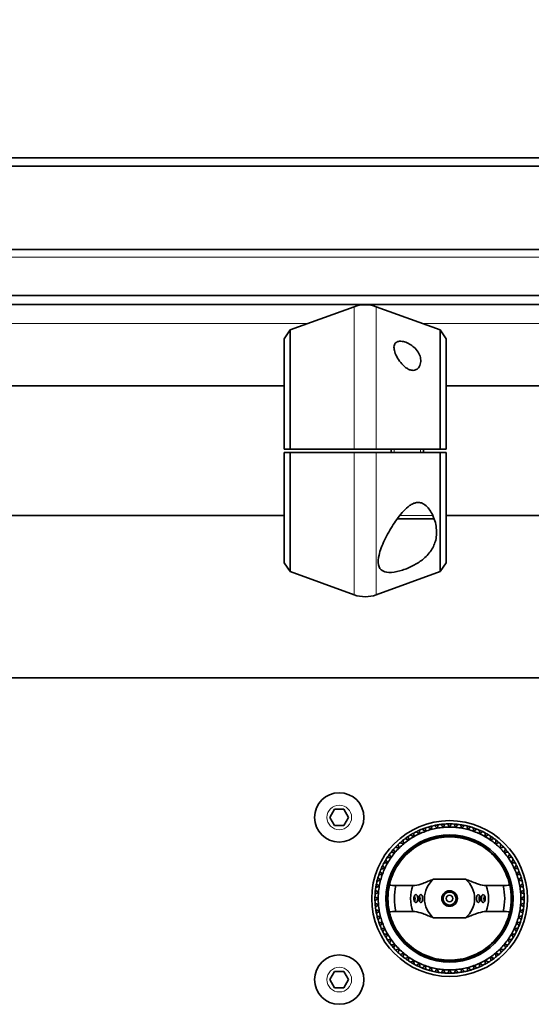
# Model space of a CAD drawing. Header units: millimetres. Extents: x 0 to 7128, y 0 to 5040.
# Tile 17 of 215: x 1300 to 1379, y 404 to 556. Entities that reach past the tile are written whole.
import ezdxf

# ---------------------------------------------------------------- set-up
doc = ezdxf.new("R2010")
doc.units = ezdxf.units.MM
doc.header["$LTSCALE"] = 12
for name, color, linetype, lineweight, true_color in [('Filettatura(ISO)', 3, 'Continuous', 9, 0x00ff00), ('Quote(ISO)', 7, 'Continuous', 25, 0x80ff00), ('Spigoli tangenti visibili(ISO)', 7, 'Continuous', 15, 0x00803f)]:
    doc.layers.add(name, color=color, linetype=linetype, lineweight=lineweight, true_color=true_color)
doc.layers.add('Spigoli visibili(ISO)', color=7, linetype='Continuous', lineweight=35)
doc.styles.add('Corrente-BSI', font='arial.ttf')
doc.dimstyles.new('DEFAULT-ISO', dxfattribs={"dimscale": 12, "dimtxt": 3.5, "dimasz": 2.5, "dimexe": 1, "dimexo": 1, "dimgap": 0.762, "dimtad": 1, "dimtoh": 1, "dimrnd": 1e-08, "dimtxsty": 'Corrente-BSI', "dimcen": 0.09, "dimdle": 10, "dimclrd": 7, "dimclre": 7, "dimclrt": 7, "dimazin": 2, "dimtfac": 0.571429, "dimtmove": 0, "dimatfit": 3, "dimfxl": 1, "dimtolj": 1, "dimlwd": 5, "dimlwe": 5, "dimarcsym": 0})

# ---------------------------------------------------------------- blocks, each defined once
blk = doc.blocks.new('*D36')
at = {"layer": 'Defpoints', "color": 0, "linetype": 'Continuous', "transparency": 16777216}
for p in [(765.93, 644.2), (2265.93, 432.2), (765.93, 420.2)]:
    blk.add_point(p, dxfattribs=at)
at = {"layer": 'Quote(ISO)', "color": 7, "linetype": 'Continuous', "lineweight": 5, "transparency": 16777216}
for p, q in [((765.93, 432.2), (765.93, 656.2)), ((2265.93, 444.2), (2265.93, 656.2)), ((2235.93, 644.2), (795.93, 644.2))]:
    blk.add_line(p, q, dxfattribs=at)
at = {"layer": 'Quote(ISO)', "color": 7, "linetype": 'Continuous', "transparency": 16777216}
for points in [[(795.93, 649.2), (795.93, 639.2), (765.93, 644.2)], [(2235.93, 649.2), (2235.93, 639.2), (2265.93, 644.2)]]:
    blk.add_solid(points, dxfattribs=at)
at = {"layer": 'Quote(ISO)', "color": 7, "linetype": 'Continuous', "lineweight": 9, "transparency": 16777216, "insert": (1455.26, 696.23), "char_height": 42, "attachment_point": 1, "style": 'Corrente-BSI'}
blk.add_mtext('\\A1;1500', dxfattribs=at)
blk = doc.blocks.new('*D37')
at = {"layer": 'Defpoints', "color": 0, "linetype": 'Continuous', "transparency": 16777216}
for p in [(693.93, 729.58), (693.93, 501.7), (2337.93, 501.7)]:
    blk.add_point(p, dxfattribs=at)
at = {"layer": 'Quote(ISO)', "color": 7, "linetype": 'Continuous', "lineweight": 5, "transparency": 16777216}
for p, q in [((693.93, 513.7), (693.93, 741.58)), ((2337.93, 513.7), (2337.93, 741.58)), ((2307.93, 729.58), (723.93, 729.58))]:
    blk.add_line(p, q, dxfattribs=at)
at = {"layer": 'Quote(ISO)', "color": 7, "linetype": 'Continuous', "transparency": 16777216}
for points in [[(723.93, 734.58), (723.93, 724.58), (693.93, 729.58)], [(2307.93, 734.58), (2307.93, 724.58), (2337.93, 729.58)]]:
    blk.add_solid(points, dxfattribs=at)
at = {"layer": 'Quote(ISO)', "color": 7, "linetype": 'Continuous', "lineweight": 9, "transparency": 16777216, "insert": (1144.34, 782.16), "char_height": 42, "attachment_point": 1, "style": 'Corrente-BSI'}
blk.add_mtext('\\A1;\\fArial|b0|i0;1644 - Max Sheet/Coil Room', dxfattribs=at)

msp = doc.modelspace()

# ---------------------------------------------------------------- linework, layer by layer
at = {"layer": 'Filettatura(ISO)'}
for p, q in [((1357.404, 489.447), (1357.404, 488.947)), ((1361.447, 488.947), (1361.447, 489.447))]:
    msp.add_line(p, q, dxfattribs=at)
at = {"layer": 'Spigoli tangenti visibili(ISO)'}
for p, q in [((2355.926, 519.026), (675.926, 519.026)), ((1351.216, 489.447), (1351.216, 511.396)), ((1354.636, 489.447), (1354.636, 511.396)), ((1344.106, 508.808), (1259.745, 508.808)), ((1446.106, 508.808), (1361.745, 508.808)), ((1351.216, 466.999), (1351.216, 488.947)), ((1354.636, 466.999), (1354.636, 488.947)), ((1358.235, 479.197), (1363.361, 479.197))]:
    msp.add_line(p, q, dxfattribs=at)
for centre in [(1348.926, 432.697), (1348.926, 407.697)]:
    msp.add_circle(centre, 1.9, dxfattribs=at)
at = {"layer": 'Spigoli visibili(ISO)'}
for p, q in [((2423.926, 534.352), (607.926, 534.352)), ((2423.926, 533.056), (607.926, 533.056)), ((675.926, 520.197), (2355.926, 520.197)), ((2353.926, 513.126), (677.926, 513.126)), ((2337.926, 511.712), (693.926, 511.712)), ((1341.365, 507.81), (1351.216, 511.396)), ((1364.486, 507.81), (1354.636, 511.396)), ((1340.426, 506.468), (1341.365, 507.81)), ((1341.365, 507.81), (1341.365, 489.447)), ((1364.486, 489.447), (1364.486, 507.81)), ((1365.426, 506.468), (1364.486, 507.81)), ((1340.426, 489.447), (1340.426, 506.468)), ((1365.426, 506.468), (1365.426, 489.447)), ((1340.426, 499.197), (1263.426, 499.197)), ((1442.426, 499.197), (1365.426, 499.197)), ((1340.426, 489.447), (1341.365, 489.447)), ((1341.365, 488.947), (1340.426, 488.947)), ((1340.426, 471.926), (1340.426, 488.947)), ((1341.365, 488.947), (1341.365, 470.584)), ((1351.216, 489.447), (1354.636, 489.447)), ((1354.636, 488.947), (1351.216, 488.947)), ((1356.926, 488.947), (1356.926, 489.447)), ((1361.926, 488.947), (1361.926, 489.447)), ((1364.486, 489.447), (1365.426, 489.447)), ((1365.426, 488.947), (1364.486, 488.947)), ((1364.486, 470.584), (1364.486, 488.947)), ((1365.426, 488.947), (1365.426, 471.926)), ((1340.426, 479.197), (1263.426, 479.197)), ((1363.176, 478.697), (1357.856, 478.697)), ((1442.426, 479.197), (1365.426, 479.197)), ((1340.426, 471.926), (1341.365, 470.584)), ((1365.426, 471.926), (1364.486, 470.584)), ((1341.365, 470.584), (1351.216, 466.999)), ((1364.486, 470.584), (1354.636, 466.999)), ((712.926, 454.185), (1486.926, 454.185)), ((1347.482, 432.697), (1348.204, 433.947)), ((1348.204, 433.947), (1349.647, 433.947)), ((1349.647, 433.947), (1350.369, 432.697)), ((1348.204, 431.447), (1347.482, 432.697)), ((1350.369, 432.697), (1349.647, 431.447)), ((1349.647, 431.447), (1348.204, 431.447)), ((1360.269, 422.197), (1357.664, 422.197)), ((1368.39, 423.173), (1363.462, 423.173)), ((1374.187, 422.197), (1371.583, 422.197)), ((1357.664, 418.197), (1360.269, 418.197)), ((1371.583, 418.197), (1374.187, 418.197)), ((1363.462, 417.221), (1368.39, 417.221)), ((1347.482, 407.697), (1348.204, 408.947)), ((1348.204, 408.947), (1349.647, 408.947)), ((1349.647, 408.947), (1350.369, 407.697)), ((1348.204, 406.447), (1347.482, 407.697)), ((1350.369, 407.697), (1349.647, 406.447)), ((1349.647, 406.447), (1348.204, 406.447))]:
    msp.add_line(p, q, dxfattribs=at)
for centre, radius in [((1348.926, 432.697), 3.8), ((1365.926, 420.197), 12), ((1365.926, 420.197), 9.8), ((1365.926, 420.197), 9.6), ((1365.926, 420.197), 1.2), ((1365.926, 420.197), 1.002), ((1365.926, 420.197), 1), ((1365.926, 420.197), 0.5), ((1348.926, 407.697), 3.8)]:
    msp.add_circle(centre, radius, dxfattribs=at)
for centre, radius, start, end in [((1352.926, 506.697), 5, 70, 110), ((1363.176, 479.197), 0.5, 270, 312.44414), ((1352.926, 471.697), 5, 250, 290), ((1365.926, 420.197), 11.5, 108.65107, 111.59585), ((1365.926, 420.197), 11.5, 106.59585, 108.65107), ((1365.926, 420.197), 11.5, 103.65107, 106.59585), ((1365.926, 420.197), 11, 100, 105), ((1365.926, 420.197), 11.5, 101.59585, 103.65107), ((1365.926, 420.197), 11.5, 98.65107, 101.59585), ((1365.926, 420.197), 11, 95, 100), ((1365.926, 420.197), 11.5, 96.59585, 98.65107), ((1365.926, 420.197), 11.5, 93.65107, 96.59585), ((1365.926, 420.197), 11, 90, 95), ((1365.926, 420.197), 11.5, 91.59585, 93.65107), ((1365.926, 420.197), 11.5, 88.65107, 91.59585), ((1365.926, 420.197), 11, 85, 90), ((1365.926, 420.197), 11.5, 86.59585, 88.65107), ((1365.926, 420.197), 11.5, 83.65107, 86.59585), ((1365.926, 420.197), 11, 80, 85), ((1365.926, 420.197), 11.5, 81.59585, 83.65107), ((1365.926, 420.197), 11.5, 78.65107, 81.59585), ((1365.926, 420.197), 11, 75, 80), ((1365.926, 420.197), 11.5, 76.59585, 78.65107), ((1365.926, 420.197), 11.5, 73.65107, 76.59585), ((1365.926, 420.197), 11.5, 71.59585, 73.65107), ((1365.926, 420.197), 11.5, 68.65107, 71.59585), ((1365.926, 420.197), 11.5, 66.59585, 68.65107), ((1365.926, 420.197), 11.5, 126.59585, 128.65107), ((1365.926, 420.197), 11.5, 123.65107, 126.59585), ((1365.926, 420.197), 11.5, 121.59585, 123.65107), ((1365.926, 420.197), 11, 120, 125), ((1365.926, 420.197), 11.5, 118.65107, 121.59585), ((1365.926, 420.197), 11.5, 116.59585, 118.65107), ((1365.926, 420.197), 11, 115, 120), ((1365.926, 420.197), 11.5, 113.65107, 116.59585), ((1365.926, 420.197), 11, 110, 115), ((1365.926, 420.197), 11.5, 111.59585, 113.65107), ((1365.926, 420.197), 11, 105, 110), ((1365.926, 420.197), 11, 70, 75), ((1365.926, 420.197), 11, 65, 70), ((1365.926, 420.197), 11.5, 63.65107, 66.59585), ((1365.926, 420.197), 11, 60, 65), ((1365.926, 420.197), 11.5, 61.59585, 63.65107), ((1365.926, 420.197), 11.5, 58.65107, 61.59585), ((1365.926, 420.197), 11, 55, 60), ((1365.926, 420.197), 11.5, 56.59585, 58.65107), ((1365.926, 420.197), 11.5, 53.65107, 56.59585), ((1365.926, 420.197), 11.5, 51.59585, 53.65107), ((1365.926, 420.197), 11.5, 136.59585, 138.65107), ((1365.926, 420.197), 11, 135, 140), ((1365.926, 420.197), 11.5, 133.65107, 136.59585), ((1365.926, 420.197), 11.5, 131.59585, 133.65107), ((1365.926, 420.197), 11, 130, 135), ((1365.926, 420.197), 11.5, 128.65107, 131.59585), ((1365.926, 420.197), 11, 125, 130), ((1365.926, 420.197), 11, 50, 55), ((1365.926, 420.197), 11, 45, 50), ((1365.926, 420.197), 11.5, 48.65107, 51.59585), ((1365.926, 420.197), 11.5, 46.59585, 48.65107), ((1365.926, 420.197), 11, 40, 45), ((1365.926, 420.197), 11.5, 43.65107, 46.59585), ((1365.926, 420.197), 11.5, 41.59585, 43.65107), ((1365.926, 420.197), 11.5, 146.59585, 148.65107), ((1365.926, 420.197), 11.5, 143.65107, 146.59585), ((1365.926, 420.197), 11, 145, 150), ((1365.926, 420.197), 11.5, 141.59585, 143.65107), ((1365.926, 420.197), 11.5, 138.65107, 141.59585), ((1365.926, 420.197), 11, 140, 145), ((1365.926, 420.197), 11, 35, 40), ((1365.926, 420.197), 11.5, 38.65107, 41.59585), ((1365.926, 420.197), 11.5, 36.59585, 38.65107), ((1365.926, 420.197), 11, 30, 35), ((1365.926, 420.197), 11.5, 33.65107, 36.59585), ((1365.926, 420.197), 11.5, 31.59585, 33.65107), ((1365.926, 420.197), 11.5, 153.65107, 156.59585), ((1365.926, 420.197), 11, 155, 160), ((1365.926, 420.197), 11.5, 151.59585, 153.65107), ((1365.926, 420.197), 11.5, 148.65107, 151.59585), ((1365.926, 420.197), 11, 150, 155), ((1365.926, 420.197), 11, 25, 30), ((1365.926, 420.197), 11.5, 28.65107, 31.59585), ((1365.926, 420.197), 11, 20, 25), ((1365.926, 420.197), 11.5, 26.59585, 28.65107), ((1365.926, 420.197), 11.5, 23.65107, 26.59585), ((1365.926, 420.197), 11.5, 163.65107, 166.59585), ((1365.926, 420.197), 11.5, 161.59585, 163.65107), ((1365.926, 420.197), 11.5, 158.65107, 161.59585), ((1365.926, 420.197), 11.5, 156.59585, 158.65107), ((1365.926, 420.197), 11, 160, 165), ((1365.926, 420.197), 11, 15, 20), ((1365.926, 420.197), 11.5, 21.59585, 23.65107), ((1365.926, 420.197), 11.5, 18.65107, 21.59585), ((1365.926, 420.197), 11.5, 16.59585, 18.65107), ((1365.926, 420.197), 11.5, 13.65107, 16.59585), ((1365.926, 420.197), 11.5, 171.59585, 173.65107), ((1365.926, 420.197), 11.5, 168.65107, 171.59585), ((1365.926, 420.197), 11.5, 166.59585, 168.65107), ((1365.926, 420.197), 11, 170, 175), ((1365.926, 420.197), 11, 165, 170), ((1365.926, 420.197), 9.5, 167.43334, 192.56666), ((1365.926, 420.197), 8.5, 166.39104, 193.60896), ((1365.926, 420.197), 6, 160.52878, 199.47122), ((1365.926, 420.197), 3.864, 129.62128, 230.37872), ((1365.926, 420.197), 3.864, 309.62128, 50.37872), ((1365.926, 420.197), 6, 340.52878, 19.47122), ((1365.926, 420.197), 8.5, 346.39104, 13.60896), ((1365.926, 420.197), 9.5, 347.43334, 12.56666), ((1365.926, 420.197), 11, 10, 15), ((1365.926, 420.197), 11, 5, 10), ((1365.926, 420.197), 11.5, 11.59585, 13.65107), ((1365.926, 420.197), 11.5, 8.65107, 11.59585), ((1365.926, 420.197), 11.5, 6.59585, 8.65107), ((1365.926, 420.197), 11.5, 178.65107, 181.59585), ((1365.926, 420.197), 11.5, 176.59585, 178.65107), ((1365.926, 420.197), 11.5, 173.65107, 176.59585), ((1365.926, 420.197), 11, 175, 180), ((1365.926, 420.197), 11, 0, 5), ((1365.926, 420.197), 11.5, 3.65107, 6.59585), ((1365.926, 420.197), 11.5, 1.59585, 3.65107), ((1365.926, 420.197), 11.5, 358.65107, 1.59585), ((1365.926, 420.197), 11.5, 181.59585, 183.65107), ((1365.926, 420.197), 11.5, 183.65107, 186.59585), ((1365.926, 420.197), 11.5, 186.59585, 188.65107), ((1365.926, 420.197), 11, 180, 185), ((1365.926, 420.197), 11, 185, 190), ((1365.926, 420.197), 11, 350, 355), ((1365.926, 420.197), 11, 355, 0), ((1365.926, 420.197), 11.5, 351.59585, 353.65107), ((1365.926, 420.197), 11.5, 353.65107, 356.59585), ((1365.926, 420.197), 11.5, 356.59585, 358.65107), ((1365.926, 420.197), 11.5, 188.65107, 191.59585), ((1365.926, 420.197), 11.5, 191.59585, 193.65107), ((1365.926, 420.197), 11.5, 193.65107, 196.59585), ((1365.926, 420.197), 11, 190, 195), ((1365.926, 420.197), 11, 195, 200), ((1365.926, 420.197), 11, 340, 345), ((1365.926, 420.197), 11, 345, 350), ((1365.926, 420.197), 11.5, 343.65107, 346.59585), ((1365.926, 420.197), 11.5, 346.59585, 348.65107), ((1365.926, 420.197), 11.5, 348.65107, 351.59585), ((1365.926, 420.197), 11.5, 196.59585, 198.65107), ((1365.926, 420.197), 11.5, 198.65107, 201.59585), ((1365.926, 420.197), 11.5, 201.59585, 203.65107), ((1365.926, 420.197), 11, 200, 205), ((1365.926, 420.197), 11, 335, 340), ((1365.926, 420.197), 11.5, 336.59585, 338.65107), ((1365.926, 420.197), 11.5, 338.65107, 341.59585), ((1365.926, 420.197), 11.5, 341.59585, 343.65107), ((1365.926, 420.197), 11.5, 203.65107, 206.59585), ((1365.926, 420.197), 11.5, 206.59585, 208.65107), ((1365.926, 420.197), 11.5, 208.65107, 211.59585), ((1365.926, 420.197), 11, 205, 210), ((1365.926, 420.197), 11, 210, 215), ((1365.926, 420.197), 11, 325, 330), ((1365.926, 420.197), 11, 330, 335), ((1365.926, 420.197), 11.5, 326.59585, 328.65107), ((1365.926, 420.197), 11.5, 328.65107, 331.59585), ((1365.926, 420.197), 11.5, 331.59585, 333.65107), ((1365.926, 420.197), 11.5, 333.65107, 336.59585), ((1365.926, 420.197), 11.5, 211.59585, 213.65107), ((1365.926, 420.197), 11.5, 213.65107, 216.59585), ((1365.926, 420.197), 11.5, 216.59585, 218.65107), ((1365.926, 420.197), 11, 215, 220), ((1365.926, 420.197), 11.5, 218.65107, 221.59585), ((1365.926, 420.197), 11, 220, 225), ((1365.926, 420.197), 11, 315, 320), ((1365.926, 420.197), 11, 320, 325), ((1365.926, 420.197), 11.5, 318.65107, 321.59585), ((1365.926, 420.197), 11.5, 321.59585, 323.65107), ((1365.926, 420.197), 11.5, 323.65107, 326.59585), ((1365.926, 420.197), 11.5, 221.59585, 223.65107), ((1365.926, 420.197), 11.5, 223.65107, 226.59585), ((1365.926, 420.197), 11.5, 226.59585, 228.65107), ((1365.926, 420.197), 11, 225, 230), ((1365.926, 420.197), 11.5, 228.65107, 231.59585), ((1365.926, 420.197), 11.5, 231.59585, 233.65107), ((1365.926, 420.197), 11, 230, 235), ((1365.926, 420.197), 11, 235, 240), ((1365.926, 420.197), 11, 300, 305), ((1365.926, 420.197), 11, 305, 310), ((1365.926, 420.197), 11.5, 306.59585, 308.65107), ((1365.926, 420.197), 11, 310, 315), ((1365.926, 420.197), 11.5, 308.65107, 311.59585), ((1365.926, 420.197), 11.5, 311.59585, 313.65107), ((1365.926, 420.197), 11.5, 313.65107, 316.59585), ((1365.926, 420.197), 11.5, 316.59585, 318.65107), ((1365.926, 420.197), 11.5, 233.65107, 236.59585), ((1365.926, 420.197), 11.5, 236.59585, 238.65107), ((1365.926, 420.197), 11.5, 238.65107, 241.59585), ((1365.926, 420.197), 11, 240, 245), ((1365.926, 420.197), 11.5, 241.59585, 243.65107), ((1365.926, 420.197), 11.5, 243.65107, 246.59585), ((1365.926, 420.197), 11, 245, 250), ((1365.926, 420.197), 11, 250, 255), ((1365.926, 420.197), 11, 285, 290), ((1365.926, 420.197), 11, 290, 295), ((1365.926, 420.197), 11.5, 291.59585, 293.65107), ((1365.926, 420.197), 11.5, 293.65107, 296.59585), ((1365.926, 420.197), 11, 295, 300), ((1365.926, 420.197), 11.5, 296.59585, 298.65107), ((1365.926, 420.197), 11.5, 298.65107, 301.59585), ((1365.926, 420.197), 11.5, 301.59585, 303.65107), ((1365.926, 420.197), 11.5, 303.65107, 306.59585), ((1365.926, 420.197), 11.5, 246.59585, 248.65107), ((1365.926, 420.197), 11.5, 248.65107, 251.59585), ((1365.926, 420.197), 11.5, 251.59585, 253.65107), ((1365.926, 420.197), 11.5, 253.65107, 256.59585), ((1365.926, 420.197), 11, 255, 260), ((1365.926, 420.197), 11.5, 256.59585, 258.65107), ((1365.926, 420.197), 11.5, 258.65107, 261.59585), ((1365.926, 420.197), 11, 260, 265), ((1365.926, 420.197), 11.5, 261.59585, 263.65107), ((1365.926, 420.197), 11.5, 263.65107, 266.59585), ((1365.926, 420.197), 11, 265, 270), ((1365.926, 420.197), 11.5, 266.59585, 268.65107), ((1365.926, 420.197), 11.5, 268.65107, 271.59585), ((1365.926, 420.197), 11, 270, 275), ((1365.926, 420.197), 11.5, 271.59585, 273.65107), ((1365.926, 420.197), 11.5, 273.65107, 276.59585), ((1365.926, 420.197), 11, 275, 280), ((1365.926, 420.197), 11.5, 276.59585, 278.65107), ((1365.926, 420.197), 11.5, 278.65107, 281.59585), ((1365.926, 420.197), 11, 280, 285), ((1365.926, 420.197), 11.5, 281.59585, 283.65107), ((1365.926, 420.197), 11.5, 283.65107, 286.59585), ((1365.926, 420.197), 11.5, 286.59585, 288.65107), ((1365.926, 420.197), 11.5, 288.65107, 291.59585)]:
    msp.add_arc(centre, radius, start, end, dxfattribs=at)
for centre, major_axis, start_param, end_param in [((1360.319, 420.197), (0, 0.6), 3.9164269, 5.508351), ((1361.073, 420.197), (0, 0.6), 3.9113232, 5.5134547), ((1370.778, 420.197), (0, -0.6), 3.9113232, 5.5134547), ((1371.533, 420.197), (0, -0.6), 3.9164269, 5.508351)]:
    msp.add_ellipse(centre, major_axis=major_axis, ratio=0.5, start_param=start_param, end_param=end_param, dxfattribs=at)
for points, knots in [([(1358.998, 505.97), (1359.252, 505.895), (1359.519, 505.779), (1360.013, 505.496), (1360.241, 505.329), (1360.684, 504.94), (1360.91, 504.677), (1361.253, 504.129), (1361.369, 503.843), (1361.495, 503.305), (1361.513, 503.009), (1361.417, 502.445), (1361.306, 502.179), (1361.009, 501.837), (1360.848, 501.714), (1360.555, 501.614), (1360.449, 501.593), (1360.227, 501.585), (1360.111, 501.597), (1359.84, 501.657), (1359.686, 501.717), (1359.388, 501.872), (1359.245, 501.967), (1358.835, 502.285), (1358.591, 502.541), (1358.159, 503.071), (1357.946, 503.395), (1357.609, 504.04), (1357.486, 504.36), (1357.364, 504.883), (1357.34, 505.133), (1357.413, 505.569), (1357.51, 505.756), (1357.809, 505.987), (1358.003, 506.058), (1358.468, 506.087), (1358.739, 506.047), (1358.998, 505.97)], [0, 0, 0, 0, 0.0810331, 0.0810331, 0.1620661, 0.1620661, 0.2726089, 0.2726089, 0.3831517, 0.3831517, 0.4971754, 0.4971754, 0.6111992, 0.6111992, 0.6843633, 0.6843633, 0.7209453, 0.7209453, 0.7575274, 0.7575274, 0.8076588, 0.8076588, 0.8577902, 0.8577902, 0.9580531, 0.9580531, 1.076256, 1.076256, 1.194459, 1.194459, 1.2946831, 1.2946831, 1.3949073, 1.3949073, 1.4775324, 1.4775324, 1.5601574, 1.5601574, 1.5601574, 1.5601574]), ([(1358.681, 470.808), (1358.107, 470.623), (1357.5, 470.49), (1356.438, 470.427), (1355.984, 470.501), (1355.28, 470.868), (1355.053, 471.208), (1354.882, 472.076), (1354.937, 472.605), (1355.219, 473.805), (1355.518, 474.594), (1356.293, 476.224), (1356.766, 477.063), (1357.71, 478.524), (1358.248, 479.272), (1359.136, 480.222), (1359.443, 480.508), (1359.934, 480.855), (1360.103, 480.957), (1360.459, 481.121), (1360.646, 481.184), (1361.041, 481.242), (1361.246, 481.236), (1361.629, 481.148), (1361.809, 481.068), (1362.441, 480.686), (1362.841, 480.164), (1363.475, 479.055), (1363.729, 478.309), (1363.968, 476.83), (1363.946, 476.096), (1363.668, 474.91), (1363.436, 474.351), (1362.734, 473.308), (1362.264, 472.822), (1361.333, 472.089), (1360.841, 471.771), (1359.781, 471.217), (1359.214, 470.981), (1358.681, 470.808)], [0, 0, 0, 0, 0.1832497, 0.1832497, 0.3664995, 0.3664995, 0.5839853, 0.5839853, 0.8014712, 0.8014712, 1.0856729, 1.0856729, 1.3698745, 1.3698745, 1.6301332, 1.6301332, 1.7602625, 1.7602625, 1.8253271, 1.8253271, 1.8903918, 1.8903918, 1.9515842, 1.9515842, 2.0127765, 2.0127765, 2.2083595, 2.2083595, 2.4815171, 2.4815171, 2.7546748, 2.7546748, 2.9771542, 2.9771542, 3.1996335, 3.1996335, 3.3698741, 3.3698741, 3.5401146, 3.5401146, 3.5401146, 3.5401146]), ([(1356.653, 422.264), (1356.676, 422.377), (1356.732, 422.619), (1356.923, 423.241), (1357.032, 423.558), (1357.334, 424.269), (1357.527, 424.662), (1357.99, 425.437), (1358.278, 425.858), (1358.956, 426.674), (1359.347, 427.07), (1360.54, 428.094), (1361.535, 428.699), (1363.688, 429.501), (1364.846, 429.697), (1367.006, 429.697), (1368.164, 429.501), (1370.317, 428.699), (1371.312, 428.094), (1372.505, 427.07), (1372.896, 426.674), (1373.574, 425.858), (1373.862, 425.437), (1374.324, 424.662), (1374.518, 424.269), (1374.82, 423.558), (1374.929, 423.241), (1375.12, 422.619), (1375.176, 422.377), (1375.198, 422.264)], [-3.1800104, -3.1800104, -3.1800104, -3.1800104, -2.9412019, -2.9412019, -2.7722649, -2.7722649, -2.603328, -2.603328, -2.4454528, -2.4454528, -2.2875777, -2.2875777, -1.9635578, -1.9635578, -1.6395379, -1.6395379, -1.315518, -1.315518, -0.9914981, -0.9914981, -0.833623, -0.833623, -0.6757478, -0.6757478, -0.5068109, -0.5068109, -0.3378739, -0.3378739, -0.0990654, -0.0990654, -0.0990654, -0.0990654]), ([(1363.462, 423.173), (1363.169, 423.068), (1362.884, 422.954), (1362.36, 422.742), (1362.042, 422.612), (1361.376, 422.369), (1360.961, 422.252), (1360.468, 422.202), (1360.367, 422.197), (1360.269, 422.197)], [1.12395818, 1.12395818, 1.12395818, 1.12395818, 1.22444998, 1.22444998, 1.34518755, 1.34518755, 1.5450864, 1.5450864, 1.59742125, 1.59742125, 1.59742125, 1.59742125]), ([(1371.583, 422.197), (1371.484, 422.197), (1371.383, 422.202), (1370.89, 422.252), (1370.475, 422.369), (1369.809, 422.612), (1369.492, 422.742), (1368.967, 422.954), (1368.683, 423.068), (1368.39, 423.173)], [0.14756401, 0.14756401, 0.14756401, 0.14756401, 0.19989885, 0.19989885, 0.3997977, 0.3997977, 0.52053527, 0.52053527, 0.62102707, 0.62102707, 0.62102707, 0.62102707]), ([(1360.752, 420.797), (1360.718, 420.797), (1360.681, 420.785), (1360.604, 420.733), (1360.565, 420.687), (1360.501, 420.58), (1360.473, 420.511), (1360.435, 420.359), (1360.426, 420.275), (1360.426, 420.119), (1360.435, 420.036), (1360.473, 419.883), (1360.501, 419.815), (1360.565, 419.707), (1360.604, 419.662), (1360.687, 419.605), (1360.73, 419.594), (1360.769, 419.598), (1360.805, 419.602), (1360.842, 419.621), (1360.907, 419.686), (1360.935, 419.733), (1360.978, 419.838), (1360.996, 419.904), (1361.02, 420.047), (1361.026, 420.125), (1361.026, 420.27), (1361.02, 420.347), (1360.996, 420.491), (1360.978, 420.556), (1360.935, 420.662), (1360.907, 420.708), (1360.842, 420.774), (1360.805, 420.792), (1360.763, 420.797), (1360.758, 420.797), (1360.752, 420.797)], [-0.18447771, -0.18447771, -0.18447771, -0.18447771, -0.16442208, -0.16442208, -0.14093324, -0.14093324, -0.11744435, -0.11744435, -0.09395546, -0.09395546, -0.07046657, -0.07046657, -0.04697767, -0.04697767, -0.02348884, -0.02348884, 0, 0, 0, 0.02175144, 0.02175144, 0.04350287, 0.04350287, 0.06525228, 0.06525228, 0.08700169, 0.08700169, 0.1087511, 0.1087511, 0.13050051, 0.13050051, 0.15225195, 0.15225195, 0.17400339, 0.17400339, 0.17743659, 0.17743659, 0.17743659, 0.17743659]), ([(1361.506, 420.797), (1361.473, 420.797), (1361.436, 420.786), (1361.359, 420.734), (1361.319, 420.689), (1361.254, 420.582), (1361.225, 420.513), (1361.186, 420.36), (1361.176, 420.276), (1361.176, 420.118), (1361.186, 420.035), (1361.225, 419.882), (1361.254, 419.813), (1361.319, 419.705), (1361.359, 419.66), (1361.444, 419.604), (1361.487, 419.593), (1361.526, 419.599), (1361.562, 419.603), (1361.598, 419.622), (1361.662, 419.688), (1361.689, 419.735), (1361.731, 419.84), (1361.748, 419.906), (1361.77, 420.048), (1361.776, 420.125), (1361.776, 420.269), (1361.77, 420.346), (1361.748, 420.489), (1361.731, 420.554), (1361.689, 420.659), (1361.662, 420.706), (1361.598, 420.772), (1361.562, 420.791), (1361.52, 420.797), (1361.513, 420.797), (1361.506, 420.797)], [-0.18513067, -0.18513067, -0.18513067, -0.18513067, -0.16549621, -0.16549621, -0.14185393, -0.14185393, -0.11821159, -0.11821159, -0.09456924, -0.09456924, -0.0709269, -0.0709269, -0.04728456, -0.04728456, -0.02364228, -0.02364228, 0, 0, 0, 0.02161219, 0.02161219, 0.04322439, 0.04322439, 0.0648333, 0.0648333, 0.08644221, 0.08644221, 0.10805112, 0.10805112, 0.12966002, 0.12966002, 0.15127222, 0.15127222, 0.17288441, 0.17288441, 0.17689223, 0.17689223, 0.17689223, 0.17689223]), ([(1370.345, 419.597), (1370.379, 419.597), (1370.415, 419.609), (1370.492, 419.66), (1370.532, 419.705), (1370.598, 419.813), (1370.627, 419.882), (1370.666, 420.035), (1370.676, 420.118), (1370.676, 420.276), (1370.666, 420.36), (1370.627, 420.513), (1370.598, 420.582), (1370.532, 420.689), (1370.492, 420.734), (1370.408, 420.79), (1370.364, 420.801), (1370.325, 420.796), (1370.289, 420.791), (1370.253, 420.772), (1370.19, 420.706), (1370.162, 420.659), (1370.121, 420.554), (1370.104, 420.489), (1370.081, 420.346), (1370.076, 420.269), (1370.076, 420.125), (1370.081, 420.048), (1370.104, 419.906), (1370.121, 419.84), (1370.162, 419.735), (1370.19, 419.688), (1370.253, 419.622), (1370.289, 419.603), (1370.332, 419.598), (1370.338, 419.597), (1370.345, 419.597)], [-0.18513067, -0.18513067, -0.18513067, -0.18513067, -0.16549621, -0.16549621, -0.14185393, -0.14185393, -0.11821159, -0.11821159, -0.09456924, -0.09456924, -0.0709269, -0.0709269, -0.04728456, -0.04728456, -0.02364228, -0.02364228, 0, 0, 0, 0.02161219, 0.02161219, 0.04322439, 0.04322439, 0.0648333, 0.0648333, 0.08644221, 0.08644221, 0.10805112, 0.10805112, 0.12966002, 0.12966002, 0.15127222, 0.15127222, 0.17288441, 0.17288441, 0.17689223, 0.17689223, 0.17689223, 0.17689223]), ([(1371.1, 419.597), (1371.134, 419.597), (1371.171, 419.609), (1371.247, 419.662), (1371.287, 419.707), (1371.35, 419.815), (1371.378, 419.883), (1371.416, 420.036), (1371.426, 420.119), (1371.426, 420.275), (1371.416, 420.359), (1371.378, 420.511), (1371.35, 420.58), (1371.287, 420.687), (1371.247, 420.733), (1371.165, 420.789), (1371.121, 420.801), (1371.082, 420.796), (1371.046, 420.792), (1371.01, 420.774), (1370.945, 420.708), (1370.916, 420.662), (1370.873, 420.556), (1370.855, 420.491), (1370.831, 420.347), (1370.826, 420.27), (1370.826, 420.125), (1370.831, 420.047), (1370.855, 419.904), (1370.873, 419.838), (1370.916, 419.733), (1370.945, 419.686), (1371.01, 419.621), (1371.046, 419.602), (1371.088, 419.598), (1371.094, 419.597), (1371.1, 419.597)], [-0.18447771, -0.18447771, -0.18447771, -0.18447771, -0.16442208, -0.16442208, -0.14093324, -0.14093324, -0.11744435, -0.11744435, -0.09395546, -0.09395546, -0.07046657, -0.07046657, -0.04697767, -0.04697767, -0.02348884, -0.02348884, 0, 0, 0, 0.02175144, 0.02175144, 0.04350287, 0.04350287, 0.06525228, 0.06525228, 0.08700169, 0.08700169, 0.1087511, 0.1087511, 0.13050051, 0.13050051, 0.15225195, 0.15225195, 0.17400339, 0.17400339, 0.17743659, 0.17743659, 0.17743659, 0.17743659]), ([(1356.653, 418.13), (1356.676, 418.017), (1356.732, 417.775), (1356.923, 417.153), (1357.032, 416.836), (1357.334, 416.126), (1357.527, 415.732), (1357.99, 414.957), (1358.278, 414.537), (1358.956, 413.72), (1359.347, 413.325), (1360.54, 412.301), (1361.535, 411.695), (1363.688, 410.893), (1364.846, 410.697), (1367.006, 410.697), (1368.164, 410.893), (1370.317, 411.695), (1371.312, 412.301), (1372.505, 413.325), (1372.896, 413.72), (1373.574, 414.537), (1373.862, 414.957), (1374.324, 415.732), (1374.518, 416.126), (1374.82, 416.836), (1374.929, 417.153), (1375.12, 417.775), (1375.176, 418.017), (1375.198, 418.13)], [0.0990654, 0.0990654, 0.0990654, 0.0990654, 0.3378739, 0.3378739, 0.5068109, 0.5068109, 0.6757478, 0.6757478, 0.833623, 0.833623, 0.9914981, 0.9914981, 1.315518, 1.315518, 1.6395379, 1.6395379, 1.9635578, 1.9635578, 2.2875777, 2.2875777, 2.4454528, 2.4454528, 2.603328, 2.603328, 2.7722649, 2.7722649, 2.9412019, 2.9412019, 3.1800104, 3.1800104, 3.1800104, 3.1800104]), ([(1360.269, 418.197), (1360.367, 418.197), (1360.468, 418.192), (1360.961, 418.143), (1361.376, 418.025), (1362.042, 417.782), (1362.36, 417.653), (1362.884, 417.44), (1363.169, 417.327), (1363.462, 417.221)], [0.14756401, 0.14756401, 0.14756401, 0.14756401, 0.19989885, 0.19989885, 0.3997977, 0.3997977, 0.52053527, 0.52053527, 0.62102707, 0.62102707, 0.62102707, 0.62102707]), ([(1368.39, 417.221), (1368.683, 417.327), (1368.967, 417.44), (1369.492, 417.653), (1369.809, 417.782), (1370.475, 418.025), (1370.89, 418.143), (1371.383, 418.192), (1371.484, 418.197), (1371.583, 418.197)], [1.12395818, 1.12395818, 1.12395818, 1.12395818, 1.22444998, 1.22444998, 1.34518755, 1.34518755, 1.5450864, 1.5450864, 1.59742125, 1.59742125, 1.59742125, 1.59742125])]:
    msp.add_open_spline(points, degree=3, knots=knots, dxfattribs=at)
for points, weights in [([(1341.365, 489.447), (1345.858, 489.447), (1351.216, 489.447)], [1, 1.00388159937, 1]), ([(1351.216, 488.947), (1345.858, 488.947), (1341.365, 488.947)], [1, 1.00388159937, 1]), ([(1354.636, 489.447), (1359.994, 489.447), (1364.486, 489.447)], [1, 1.00388159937, 1]), ([(1364.486, 488.947), (1359.994, 488.947), (1354.636, 488.947)], [1, 1.00388159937, 1]), ([(1362.248, 431.093), (1362.205, 430.807), (1362.164, 430.534)], [1.02783003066, 1.02443298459, 1.02040153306]), ([(1363.079, 430.822), (1362.865, 431.016), (1362.641, 431.218)], [1.02194507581, 1.02622534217, 1.02981488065]), ([(1363.212, 431.372), (1363.144, 431.091), (1363.079, 430.822)], [1.02783003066, 1.02443298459, 1.02040153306]), ([(1364.016, 431.03), (1363.819, 431.241), (1363.614, 431.462)], [1.02194507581, 1.02622534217, 1.02981488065]), ([(1364.196, 431.566), (1364.104, 431.292), (1364.016, 431.03)], [1.02783003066, 1.02443298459, 1.02040153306]), ([(1364.967, 431.155), (1364.79, 431.383), (1364.605, 431.621)], [1.02194507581, 1.02622534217, 1.02981488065]), ([(1365.193, 431.674), (1365.078, 431.409), (1364.967, 431.155)], [1.02783003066, 1.02443298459, 1.02040153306]), ([(1365.926, 431.197), (1365.769, 431.439), (1365.605, 431.693)], [1.02194507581, 1.02622534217, 1.02981488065]), ([(1366.196, 431.694), (1366.058, 431.44), (1365.926, 431.197)], [1.02783003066, 1.02443298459, 1.02040153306]), ([(1366.884, 431.155), (1366.75, 431.41), (1366.609, 431.677)], [1.02194507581, 1.02622534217, 1.02981488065]), ([(1367.197, 431.627), (1367.037, 431.386), (1366.884, 431.155)], [1.02783003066, 1.02443298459, 1.02040153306]), ([(1367.836, 431.03), (1367.724, 431.296), (1367.607, 431.574)], [1.02194507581, 1.02622534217, 1.02981488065]), ([(1368.189, 431.472), (1368.008, 431.246), (1367.836, 431.03)], [1.02783003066, 1.02443298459, 1.02040153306]), ([(1368.773, 430.822), (1368.684, 431.097), (1368.592, 431.384)], [1.02194507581, 1.02622534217, 1.02981488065]), ([(1369.163, 431.232), (1368.963, 431.023), (1368.773, 430.822)], [1.02783003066, 1.02443298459, 1.02040153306]), ([(1369.688, 430.534), (1369.624, 430.815), (1369.557, 431.109)], [1.02194507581, 1.02622534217, 1.02981488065]), ([(1370.112, 430.908), (1369.895, 430.717), (1369.688, 430.534)], [1.02783003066, 1.02443298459, 1.02040153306]), ([(1359.616, 429.208), (1359.349, 429.317), (1359.07, 429.43)], [1.02194507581, 1.02622534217, 1.02981488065]), ([(1359.553, 429.77), (1359.586, 429.483), (1359.616, 429.208)], [1.02783003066, 1.02443298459, 1.02040153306]), ([(1360.426, 429.723), (1360.169, 429.855), (1359.901, 429.992)], [1.02194507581, 1.02622534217, 1.02981488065]), ([(1360.412, 430.289), (1360.419, 430), (1360.426, 429.723)], [1.02783003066, 1.02443298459, 1.02040153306]), ([(1361.277, 430.167), (1361.033, 430.32), (1360.777, 430.48)], [1.02194507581, 1.02622534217, 1.02981488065]), ([(1361.312, 430.731), (1361.294, 430.443), (1361.277, 430.167)], [1.02783003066, 1.02443298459, 1.02040153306]), ([(1362.164, 430.534), (1361.934, 430.708), (1361.693, 430.89)], [1.02194507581, 1.02622534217, 1.02981488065]), ([(1370.575, 430.167), (1370.535, 430.452), (1370.494, 430.751)], [1.02194507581, 1.02622534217, 1.02981488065]), ([(1371.03, 430.502), (1370.797, 430.331), (1370.575, 430.167)], [1.02783003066, 1.02443298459, 1.02040153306]), ([(1371.426, 429.723), (1371.411, 430.012), (1371.396, 430.313)], [1.02194507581, 1.02622534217, 1.02981488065]), ([(1371.909, 430.018), (1371.662, 429.868), (1371.426, 429.723)], [1.02783003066, 1.02443298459, 1.02040153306]), ([(1372.235, 429.208), (1372.246, 429.496), (1372.257, 429.797)], [1.02194507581, 1.02622534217, 1.02981488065]), ([(1372.742, 429.46), (1372.483, 429.331), (1372.235, 429.208)], [1.02783003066, 1.02443298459, 1.02040153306]), ([(1358.148, 427.975), (1357.866, 428.036), (1357.571, 428.099)], [1.02194507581, 1.02622534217, 1.02981488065]), ([(1357.988, 428.518), (1358.069, 428.241), (1358.148, 427.975)], [1.02783003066, 1.02443298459, 1.02040153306]), ([(1358.855, 428.624), (1358.579, 428.709), (1358.291, 428.797)], [1.02194507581, 1.02622534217, 1.02981488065]), ([(1358.743, 429.178), (1358.8, 428.895), (1358.855, 428.624)], [1.02783003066, 1.02443298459, 1.02040153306]), ([(1372.996, 428.624), (1373.032, 428.91), (1373.07, 429.209)], [1.02194507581, 1.02622534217, 1.02981488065]), ([(1373.523, 428.83), (1373.254, 428.725), (1372.996, 428.624)], [1.02783003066, 1.02443298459, 1.02040153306]), ([(1373.704, 427.975), (1373.765, 428.257), (1373.828, 428.552)], [1.02194507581, 1.02622534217, 1.02981488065]), ([(1374.247, 428.135), (1373.969, 428.054), (1373.704, 427.975)], [1.02783003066, 1.02443298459, 1.02040153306]), ([(1356.915, 426.507), (1356.627, 426.517), (1356.325, 426.528)], [1.02194507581, 1.02622534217, 1.02981488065]), ([(1356.663, 427.013), (1356.792, 426.754), (1356.915, 426.507)], [1.02783003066, 1.02443298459, 1.02040153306]), ([(1357.499, 427.268), (1357.213, 427.304), (1356.914, 427.341)], [1.02194507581, 1.02622534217, 1.02981488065]), ([(1357.293, 427.795), (1357.398, 427.525), (1357.499, 427.268)], [1.02783003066, 1.02443298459, 1.02040153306]), ([(1374.352, 427.268), (1374.437, 427.544), (1374.526, 427.832)], [1.02194507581, 1.02622534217, 1.02981488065]), ([(1374.907, 427.38), (1374.623, 427.323), (1374.352, 427.268)], [1.02783003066, 1.02443298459, 1.02040153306]), ([(1374.936, 426.507), (1375.045, 426.774), (1375.159, 427.053)], [1.02194507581, 1.02622534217, 1.02981488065]), ([(1375.499, 426.57), (1375.211, 426.537), (1374.936, 426.507)], [1.02783003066, 1.02443298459, 1.02040153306]), ([(1355.956, 424.846), (1355.671, 424.806), (1355.372, 424.765)], [1.02194507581, 1.02622534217, 1.02981488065]), ([(1355.621, 425.301), (1355.792, 425.069), (1355.956, 424.846)], [1.02783003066, 1.02443298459, 1.02040153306]), ([(1356.399, 425.697), (1356.111, 425.683), (1355.81, 425.668)], [1.02194507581, 1.02622534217, 1.02981488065]), ([(1356.105, 426.18), (1356.255, 425.933), (1356.399, 425.697)], [1.02783003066, 1.02443298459, 1.02040153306]), ([(1375.452, 425.697), (1375.584, 425.954), (1375.721, 426.222)], [1.02194507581, 1.02622534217, 1.02981488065]), ([(1376.018, 425.711), (1375.729, 425.704), (1375.452, 425.697)], [1.02783003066, 1.02443298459, 1.02040153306]), ([(1375.895, 424.846), (1376.049, 425.09), (1376.209, 425.346)], [1.02194507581, 1.02622534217, 1.02981488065]), ([(1376.46, 424.811), (1376.171, 424.829), (1375.895, 424.846)], [1.02783003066, 1.02443298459, 1.02040153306]), ([(1354.891, 423.434), (1355.1, 423.235), (1355.301, 423.044)], [1.02783003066, 1.02443298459, 1.02040153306]), ([(1355.589, 423.959), (1355.308, 423.895), (1355.014, 423.828)], [1.02194507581, 1.02622534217, 1.02981488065]), ([(1355.215, 424.384), (1355.406, 424.167), (1355.589, 423.959)], [1.02783003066, 1.02443298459, 1.02040153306]), ([(1376.262, 423.959), (1376.436, 424.189), (1376.618, 424.43)], [1.02194507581, 1.02622534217, 1.02981488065]), ([(1376.822, 423.875), (1376.536, 423.918), (1376.262, 423.959)], [1.02783003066, 1.02443298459, 1.02040153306]), ([(1376.551, 423.044), (1376.744, 423.258), (1376.947, 423.482)], [1.02194507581, 1.02622534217, 1.02981488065]), ([(1355.093, 422.107), (1354.827, 421.995), (1354.549, 421.878)], [1.02194507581, 1.02622534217, 1.02981488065]), ([(1354.651, 422.46), (1354.877, 422.28), (1355.093, 422.107)], [1.02783003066, 1.02443298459, 1.02040153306]), ([(1355.301, 423.044), (1355.026, 422.956), (1354.739, 422.863)], [1.02194507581, 1.02622534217, 1.02981488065]), ([(1377.101, 422.911), (1376.82, 422.979), (1376.551, 423.044)], [1.02783003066, 1.02443298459, 1.02040153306]), ([(1376.759, 422.107), (1376.97, 422.304), (1377.191, 422.509)], [1.02194507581, 1.02622534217, 1.02981488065]), ([(1377.295, 421.927), (1377.021, 422.019), (1376.759, 422.107)], [1.02783003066, 1.02443298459, 1.02040153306]), ([(1354.429, 420.468), (1354.683, 420.33), (1354.926, 420.197)], [1.02783003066, 1.02443298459, 1.02040153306]), ([(1354.968, 421.156), (1354.713, 421.021), (1354.446, 420.88)], [1.02194507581, 1.02622534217, 1.02981488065]), ([(1354.496, 421.469), (1354.737, 421.309), (1354.968, 421.156)], [1.02783003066, 1.02443298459, 1.02040153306]), ([(1376.884, 421.156), (1377.112, 421.333), (1377.35, 421.518)], [1.02194507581, 1.02622534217, 1.02981488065]), ([(1377.402, 420.93), (1377.137, 421.045), (1376.884, 421.156)], [1.02783003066, 1.02443298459, 1.02040153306]), ([(1376.926, 420.197), (1377.168, 420.354), (1377.421, 420.517)], [1.02194507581, 1.02622534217, 1.02981488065]), ([(1354.926, 420.197), (1354.683, 420.041), (1354.43, 419.877)], [1.02194507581, 1.02622534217, 1.02981488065]), ([(1354.449, 419.465), (1354.714, 419.349), (1354.968, 419.238)], [1.02783003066, 1.02443298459, 1.02040153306]), ([(1354.968, 419.238), (1354.74, 419.061), (1354.502, 418.876)], [1.02194507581, 1.02622534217, 1.02981488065]), ([(1376.884, 419.238), (1377.139, 419.373), (1377.405, 419.514)], [1.02194507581, 1.02622534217, 1.02981488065]), ([(1377.355, 418.925), (1377.114, 419.085), (1376.884, 419.238)], [1.02783003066, 1.02443298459, 1.02040153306]), ([(1377.423, 419.926), (1377.169, 420.065), (1376.926, 420.197)], [1.02783003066, 1.02443298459, 1.02040153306]), ([(1354.557, 418.467), (1354.831, 418.375), (1355.093, 418.287)], [1.02783003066, 1.02443298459, 1.02040153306]), ([(1355.093, 418.287), (1354.881, 418.091), (1354.66, 417.886)], [1.02194507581, 1.02622534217, 1.02981488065]), ([(1354.751, 417.483), (1355.032, 417.415), (1355.301, 417.35)], [1.02783003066, 1.02443298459, 1.02040153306]), ([(1355.301, 417.35), (1355.107, 417.136), (1354.905, 416.913)], [1.02194507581, 1.02622534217, 1.02981488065]), ([(1376.551, 417.35), (1376.825, 417.439), (1377.112, 417.531)], [1.02194507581, 1.02622534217, 1.02981488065]), ([(1376.961, 416.96), (1376.751, 417.159), (1376.551, 417.35)], [1.02783003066, 1.02443298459, 1.02040153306]), ([(1376.759, 418.287), (1377.024, 418.399), (1377.302, 418.516)], [1.02194507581, 1.02622534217, 1.02981488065]), ([(1377.201, 417.934), (1376.975, 418.115), (1376.759, 418.287)], [1.02783003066, 1.02443298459, 1.02040153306]), ([(1355.03, 416.519), (1355.316, 416.476), (1355.589, 416.435)], [1.02783003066, 1.02443298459, 1.02040153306]), ([(1355.589, 416.435), (1355.415, 416.205), (1355.233, 415.965)], [1.02194507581, 1.02622534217, 1.02981488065]), ([(1376.262, 416.435), (1376.544, 416.499), (1376.838, 416.566)], [1.02194507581, 1.02622534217, 1.02981488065]), ([(1376.637, 416.011), (1376.445, 416.228), (1376.262, 416.435)], [1.02783003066, 1.02443298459, 1.02040153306]), ([(1355.392, 415.584), (1355.68, 415.566), (1355.956, 415.548)], [1.02783003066, 1.02443298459, 1.02040153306]), ([(1355.956, 415.548), (1355.803, 415.304), (1355.643, 415.049)], [1.02194507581, 1.02622534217, 1.02981488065]), ([(1355.834, 414.683), (1356.123, 414.69), (1356.399, 414.697)], [1.02783003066, 1.02443298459, 1.02040153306]), ([(1356.399, 414.697), (1356.268, 414.44), (1356.13, 414.172)], [1.02194507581, 1.02622534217, 1.02981488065]), ([(1375.452, 414.697), (1375.74, 414.712), (1376.041, 414.727)], [1.02194507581, 1.02622534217, 1.02981488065]), ([(1375.747, 414.214), (1375.596, 414.461), (1375.452, 414.697)], [1.02783003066, 1.02443298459, 1.02040153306]), ([(1375.895, 415.548), (1376.181, 415.588), (1376.48, 415.629)], [1.02194507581, 1.02622534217, 1.02981488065]), ([(1376.231, 415.093), (1376.059, 415.326), (1375.895, 415.548)], [1.02783003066, 1.02443298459, 1.02040153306]), ([(1356.353, 413.825), (1356.64, 413.857), (1356.915, 413.888)], [1.02783003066, 1.02443298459, 1.02040153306]), ([(1356.915, 413.888), (1356.806, 413.621), (1356.693, 413.341)], [1.02194507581, 1.02622534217, 1.02981488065]), ([(1356.945, 413.015), (1357.228, 413.072), (1357.499, 413.127)], [1.02783003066, 1.02443298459, 1.02040153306]), ([(1357.499, 413.127), (1357.414, 412.851), (1357.326, 412.563)], [1.02194507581, 1.02622534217, 1.02981488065]), ([(1374.559, 412.6), (1374.453, 412.869), (1374.352, 413.127)], [1.02783003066, 1.02443298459, 1.02040153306]), ([(1374.352, 413.127), (1374.638, 413.091), (1374.938, 413.053)], [1.02194507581, 1.02622534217, 1.02981488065]), ([(1375.188, 413.381), (1375.059, 413.64), (1374.936, 413.888)], [1.02783003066, 1.02443298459, 1.02040153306]), ([(1374.936, 413.888), (1375.225, 413.877), (1375.526, 413.866)], [1.02194507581, 1.02622534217, 1.02981488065]), ([(1357.605, 412.259), (1357.882, 412.341), (1358.148, 412.419)], [1.02783003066, 1.02443298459, 1.02040153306]), ([(1358.148, 412.419), (1358.087, 412.137), (1358.024, 411.842)], [1.02194507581, 1.02622534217, 1.02981488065]), ([(1358.328, 411.564), (1358.598, 411.67), (1358.855, 411.771)], [1.02783003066, 1.02443298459, 1.02040153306]), ([(1358.855, 411.771), (1358.819, 411.484), (1358.782, 411.185)], [1.02194507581, 1.02622534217, 1.02981488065]), ([(1359.11, 410.935), (1359.369, 411.063), (1359.616, 411.187)], [1.02783003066, 1.02443298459, 1.02040153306]), ([(1359.616, 411.187), (1359.606, 410.898), (1359.595, 410.597)], [1.02194507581, 1.02622534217, 1.02981488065]), ([(1372.298, 410.624), (1372.266, 410.912), (1372.235, 411.187)], [1.02783003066, 1.02443298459, 1.02040153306]), ([(1372.235, 411.187), (1372.502, 411.078), (1372.782, 410.964)], [1.02194507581, 1.02622534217, 1.02981488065]), ([(1373.108, 411.216), (1373.051, 411.5), (1372.996, 411.771)], [1.02783003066, 1.02443298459, 1.02040153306]), ([(1372.996, 411.771), (1373.272, 411.686), (1373.56, 411.597)], [1.02194507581, 1.02622534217, 1.02981488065]), ([(1373.864, 411.876), (1373.782, 412.154), (1373.704, 412.419)], [1.02783003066, 1.02443298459, 1.02040153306]), ([(1373.704, 412.419), (1373.986, 412.358), (1374.281, 412.295)], [1.02194507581, 1.02622534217, 1.02981488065]), ([(1359.943, 410.376), (1360.19, 410.527), (1360.426, 410.671)], [1.02783003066, 1.02443298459, 1.02040153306]), ([(1360.426, 410.671), (1360.44, 410.383), (1360.455, 410.082)], [1.02194507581, 1.02622534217, 1.02981488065]), ([(1360.822, 409.892), (1361.054, 410.064), (1361.277, 410.228)], [1.02783003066, 1.02443298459, 1.02040153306]), ([(1361.277, 410.228), (1361.316, 409.942), (1361.358, 409.643)], [1.02194507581, 1.02622534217, 1.02981488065]), ([(1361.739, 409.486), (1361.956, 409.678), (1362.164, 409.861)], [1.02783003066, 1.02443298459, 1.02040153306]), ([(1362.164, 409.861), (1362.228, 409.579), (1362.295, 409.285)], [1.02194507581, 1.02622534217, 1.02981488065]), ([(1369.604, 409.301), (1369.647, 409.587), (1369.688, 409.861)], [1.02783003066, 1.02443298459, 1.02040153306]), ([(1369.688, 409.861), (1369.918, 409.686), (1370.158, 409.504)], [1.02194507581, 1.02622534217, 1.02981488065]), ([(1370.539, 409.663), (1370.557, 409.952), (1370.575, 410.228)], [1.02783003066, 1.02443298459, 1.02040153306]), ([(1370.575, 410.228), (1370.819, 410.074), (1371.074, 409.914)], [1.02194507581, 1.02622534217, 1.02981488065]), ([(1371.44, 410.105), (1371.433, 410.394), (1371.426, 410.671)], [1.02783003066, 1.02443298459, 1.02040153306]), ([(1371.426, 410.671), (1371.682, 410.539), (1371.951, 410.402)], [1.02194507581, 1.02622534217, 1.02981488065]), ([(1362.689, 409.162), (1362.888, 409.372), (1363.079, 409.572)], [1.02783003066, 1.02443298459, 1.02040153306]), ([(1363.079, 409.572), (1363.167, 409.297), (1363.26, 409.01)], [1.02194507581, 1.02622534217, 1.02981488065]), ([(1363.663, 408.922), (1363.843, 409.148), (1364.016, 409.364)], [1.02783003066, 1.02443298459, 1.02040153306]), ([(1364.016, 409.364), (1364.128, 409.099), (1364.245, 408.821)], [1.02194507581, 1.02622534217, 1.02981488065]), ([(1364.654, 408.768), (1364.814, 409.009), (1364.967, 409.239)], [1.02783003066, 1.02443298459, 1.02040153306]), ([(1364.967, 409.239), (1365.102, 408.984), (1365.243, 408.717)], [1.02194507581, 1.02622534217, 1.02981488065]), ([(1365.655, 408.7), (1365.793, 408.954), (1365.926, 409.197)], [1.02783003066, 1.02443298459, 1.02040153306]), ([(1365.926, 409.197), (1366.082, 408.955), (1366.246, 408.702)], [1.02194507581, 1.02622534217, 1.02981488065]), ([(1366.658, 408.721), (1366.774, 408.986), (1366.884, 409.239)], [1.02783003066, 1.02443298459, 1.02040153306]), ([(1366.884, 409.239), (1367.062, 409.011), (1367.247, 408.773)], [1.02194507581, 1.02622534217, 1.02981488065]), ([(1367.656, 408.828), (1367.748, 409.102), (1367.836, 409.364)], [1.02783003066, 1.02443298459, 1.02040153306]), ([(1367.836, 409.364), (1368.032, 409.153), (1368.237, 408.932)], [1.02194507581, 1.02622534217, 1.02981488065]), ([(1368.64, 409.022), (1368.708, 409.303), (1368.773, 409.572)], [1.02783003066, 1.02443298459, 1.02040153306]), ([(1368.773, 409.572), (1368.987, 409.379), (1369.21, 409.176)], [1.02194507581, 1.02622534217, 1.02981488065])]:
    msp.add_rational_spline(points, weights, degree=2, dxfattribs=at)
for points in [[(1357.664, 422.197), (1357.318, 422.198), (1356.979, 422.221), (1356.653, 422.264)], [(1375.198, 422.264), (1374.872, 422.221), (1374.533, 422.198), (1374.187, 422.197)], [(1356.653, 418.13), (1356.979, 418.173), (1357.318, 418.196), (1357.664, 418.197)], [(1374.187, 418.197), (1374.533, 418.196), (1374.872, 418.173), (1375.198, 418.13)]]:
    msp.add_open_spline(points, degree=3, dxfattribs=at)

# ---------------------------------------------------------------- dimensions: what is measured, and where the dimension line sits
at = {"layer": 'Quote(ISO)', "color": 7, "linetype": 'Continuous', "lineweight": 9}
dim = msp.add_linear_dim(base=(693.926, 729.583), p1=(2337.926, 501.697), p2=(693.926, 501.697), angle=180, text='\\fArial|b0|i0;<> - Max Sheet/Coil Room', dimstyle='DEFAULT-ISO', override={"dimgap": 0.762, "dimtoh": 0, "dimdec": 2, "dimtol": 0, "dimlim": 0, "dimtp": 0, "dimtm": 0, "dimtdec": 2, "dimtofl": 0, "dimatfit": 1}, dxfattribs=at)
dim.commit()
dim.dimension.update_dxf_attribs({"geometry": '*D37', "text_midpoint": (1515.926, 729.583), "dimtype": 160})
dim = msp.add_linear_dim(base=(765.926, 644.197), p1=(2265.926, 432.197), p2=(765.926, 420.197), angle=180, dimstyle='DEFAULT-ISO', override={"dimgap": 0.762, "dimtoh": 0, "dimdec": 2, "dimtol": 0, "dimlim": 0, "dimtp": 0, "dimtm": 0, "dimtdec": 2, "dimtofl": 0, "dimatfit": 1}, dxfattribs=at)
dim.commit()
dim.dimension.update_dxf_attribs({"geometry": '*D36', "text_midpoint": (1515.926, 644.197), "dimtype": 160})

doc.saveas('drawing.dxf')
